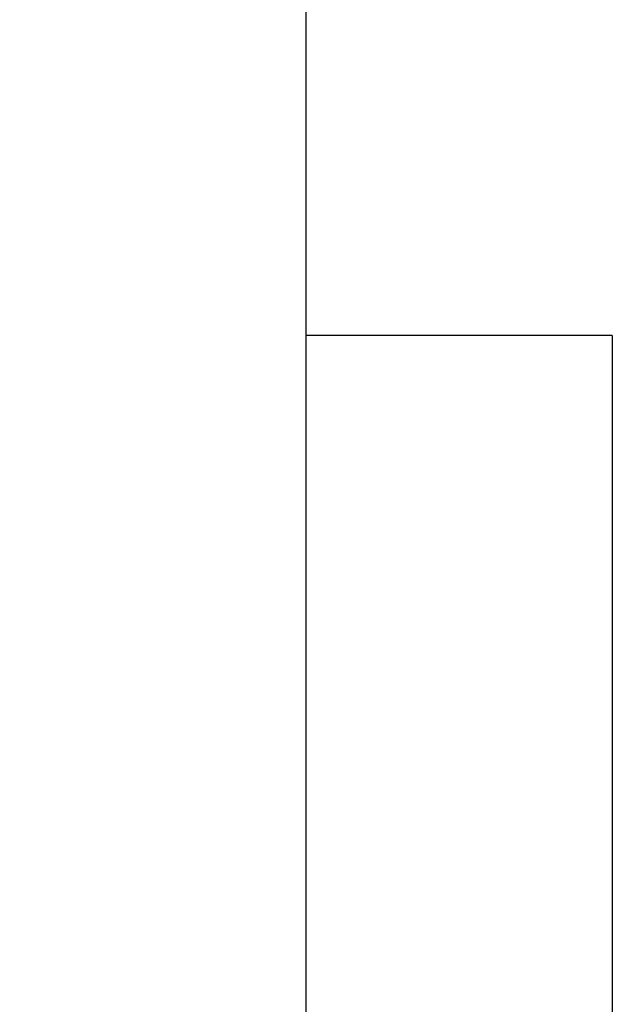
# Model space of a CAD drawing. Header units: inches. Extents: x 6 to 250, y 54 to 179.
# Tile 5 of 47: x 163 to 174, y 116 to 136. Entities that reach past the tile are written whole.
import ezdxf
from ezdxf.lldxf.tags import DXFTag

# ---------------------------------------------------------------- set-up
doc = ezdxf.new("R2010")
doc.units = ezdxf.units.IN
doc.header["$LTSCALE"] = 0.2
for name, color, linetype in [('DIM', 4, 'Continuous'), ('HID', 2, 'DASHED'), ('OUT', 3, 'Continuous')]:
    doc.layers.add(name, color=color, linetype=linetype)
doc.styles.add('DIM-7', font='SIMPLEX.shx', dxfattribs={"width": 0.7, "bigfont": 'chineset.shx'})
tags = doc.linetypes.add('DASHED', pattern=[25.72, 12.86, -12.86]).pattern_tags.tags
tags[6:7] = [DXFTag(74, 4), DXFTag(75, 0), DXFTag(340, '0'), DXFTag(46, 0.0), DXFTag(50, 0.0), DXFTag(44, 0.0), DXFTag(45, 0.0)]
tags[4:5] = [DXFTag(74, 4), DXFTag(75, 0), DXFTag(340, '0'), DXFTag(46, 0.0), DXFTag(50, 0.0), DXFTag(44, 0.0), DXFTag(45, 0.0)]
doc.dimstyles.new('CNS', dxfattribs={"dimtxt": 3.5, "dimasz": 2.5, "dimexe": 1, "dimexo": 1.5, "dimgap": 0.09, "dimtad": 0, "dimdsep": 46, "dimtxsty": 'DIM-7', "dimcen": 0.09, "dimclrd": 1, "dimclre": 1, "dimclrt": 4, "dimadec": 0, "dimazin": 0, "dimtfac": 1, "dimtix": 1, "dimtmove": 2, "dimatfit": 3, "dimfxl": 1, "dimtvp": 0.971429, "dimtolj": 1, "dimarcsym": 0})

# ---------------------------------------------------------------- blocks, each defined once
blk = doc.blocks.new('*D5')
at = {"layer": 'DEFPOINTS', "color": 0, "transparency": 16777216}
for p in [(169.444, 155.44), (157.198, 70.44), (169.444, 70.44)]:
    blk.add_point(p, dxfattribs=at)
at = {"layer": 'DIM', "color": 4, "lineweight": -2, "transparency": 16777216}
for p, q in [((167.944, 155.44), (156.198, 155.44)), ((157.198, 152.94), (157.198, 72.94)), ((167.944, 70.44), (156.198, 70.44))]:
    blk.add_line(p, q, dxfattribs=at)
at = {"layer": 'DIM', "color": 4, "transparency": 16777216}
for points in [[(156.782, 152.94), (157.615, 152.94), (157.198, 155.44)], [(156.782, 72.94), (157.615, 72.94), (157.198, 70.44)]]:
    blk.add_solid(points, dxfattribs=at)
at = {"layer": 'DIM', "color": 4, "transparency": 16777216, "insert": (154.648, 112.94), "char_height": 3.5, "attachment_point": 5, "rotation": 90, "style": 'DIM-7'}
blk.add_mtext('\\A1;%%c85', dxfattribs=at)

msp = doc.modelspace()

# ---------------------------------------------------------------- linework, layer by layer
at = {"layer": 'HID', "color": 0}
for q in [(168.444, 129.44), (174.444, 96.44)]:
    msp.add_line((174.444, 129.44), q, dxfattribs=at)
at = {"layer": 'OUT', "color": 0}
msp.add_line((168.444, 154.44), (168.444, 71.44), dxfattribs=at)

# ---------------------------------------------------------------- dimensions: what is measured, and where the dimension line sits
at = {"layer": 'DIM', "color": 0}
dim = msp.add_linear_dim(base=(157.198, 70.44), p1=(169.444, 155.44), p2=(169.444, 70.44), angle=90, text='%%c<>', dimstyle='CNS', override={"dimgap": 0.8, "dimtad": 1, "dimclrd": 4, "dimclre": 4, "dimadec": 2, "dimazin": 2, "dimtm": 1e-09, "dimtfac": 0.6, "dimtmove": 1, "dimatfit": 0}, dxfattribs=at)
dim.commit()
dim.dimension.update_dxf_attribs({"geometry": '*D5', "text_midpoint": (154.648, 112.94)})

doc.saveas('drawing.dxf')
